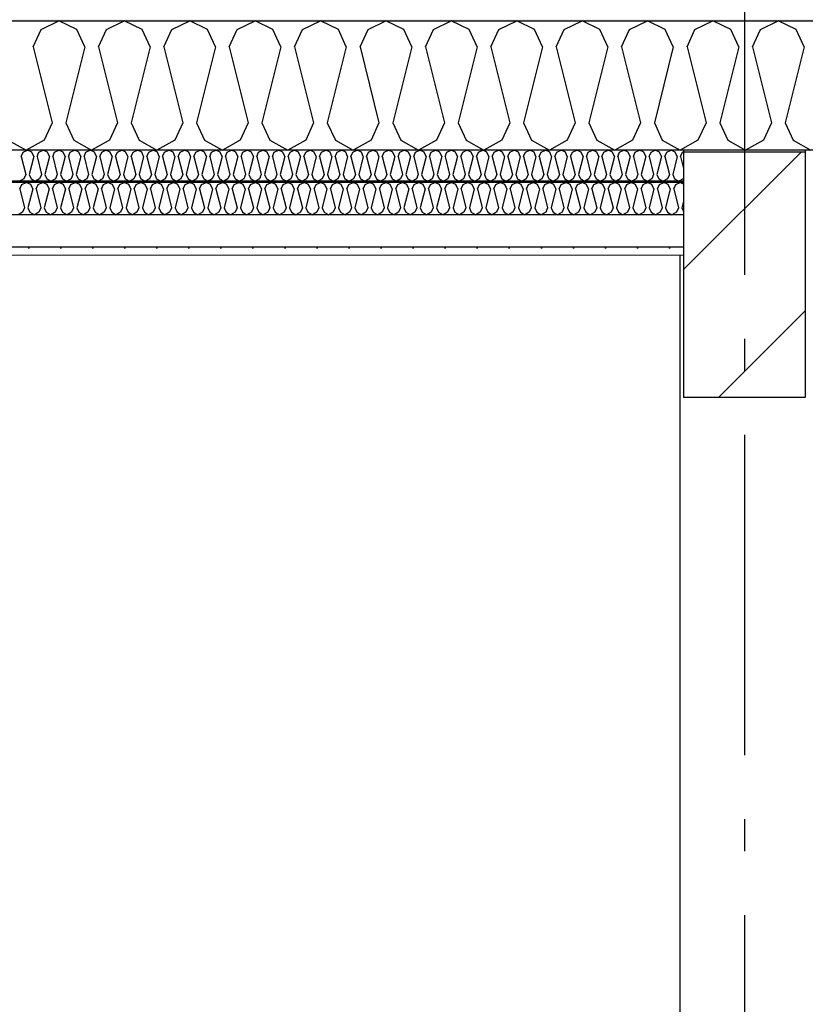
# Model space of a CAD drawing. Header units: millimetres. Extents: x -8544 to 51179, y -2070 to 13050.
# Tile 59 of 168: x 7286 to 8512, y 9211 to 10748. Entities that reach past the tile are written whole.
import ezdxf
from ezdxf.enums import TextEntityAlignment as Align

# ---------------------------------------------------------------- set-up
doc = ezdxf.new("R2010")
doc.units = ezdxf.units.MM
doc.header["$LTSCALE"] = 0.5
doc.header["$MEASUREMENT"] = 0
doc.linetypes.add('Akselinje', pattern=[1500, 1000, -200, 100, -200])
doc.linetypes.add('PLINE', pattern=[0])
for name, color, linetype in [('222- Søyler', 7, 'Continuous'), ('223- Bjelker', 7, 'Continuous'), ('223- Bjelker (Skravur)', 7, 'Continuous'), ('256- Faste himlinger og overflatebehandling (Skravur)(Nye konstruksjoner)', 7, 'Continuous'), ('256- Faste himlinger og overflatebehandling(Nye konstruksjoner)', 7, 'Continuous'), ('261- Primærkonstruksjon (tak)', 7, 'Continuous'), ('261- Primærkonstruksjon (tak) (Skravur)', 7, 'Continuous'), ('262- Taktekking (Skravur)(Nye konstruksjoner)', 7, 'Continuous'), ('82-- Modullinjer', 7, 'Continuous')]:
    doc.layers.add(name, color=color, linetype=linetype)
doc.layers.add('236- Innvendig kledning og overflate(Nye konstruksjoner)', color=7, linetype='Continuous', lineweight=0)
doc.styles.add('GENERATED_STYLE_1', font='arial.ttf')

# ---------------------------------------------------------------- blocks, each defined once
blk = doc.blocks.new('*X3')
at = {"layer": '261- Primærkonstruksjon (tak) (Skravur)', "linetype": 'PLINE'}
for p, q in [((7306.9, 10705.9), (7319.4, 10733.3)), ((7319.4, 10733.3), (7347.2, 10746.5)), ((7375.1, 10733.3), (7347.2, 10746.5)), ((7387.5, 10705.9), (7375.1, 10733.3)), ((7409, 10705.9), (7421.4, 10733.3)), ((7421.4, 10733.3), (7449.3, 10746.5)), ((7477.2, 10733.3), (7449.3, 10746.5)), ((7489.6, 10705.9), (7477.2, 10733.3)), ((7511, 10705.9), (7523.5, 10733.3)), ((7523.5, 10733.3), (7551.3, 10746.5)), ((7579.2, 10733.3), (7551.3, 10746.5)), ((7591.6, 10705.9), (7579.2, 10733.3)), ((7613.1, 10705.9), (7625.5, 10733.3)), ((7625.5, 10733.3), (7653.4, 10746.5)), ((7681.2, 10733.3), (7653.4, 10746.5)), ((7693.7, 10705.9), (7681.2, 10733.3)), ((7715.1, 10705.9), (7727.6, 10733.3)), ((7727.6, 10733.3), (7755.4, 10746.5)), ((7783.3, 10733.3), (7755.4, 10746.5)), ((7795.7, 10705.9), (7783.3, 10733.3)), ((7817.2, 10705.9), (7829.6, 10733.3)), ((7829.6, 10733.3), (7857.5, 10746.5)), ((7885.3, 10733.3), (7857.5, 10746.5)), ((7897.8, 10705.9), (7885.3, 10733.3)), ((7919.2, 10705.9), (7931.6, 10733.3)), ((7931.6, 10733.3), (7959.5, 10746.5)), ((7987.4, 10733.3), (7959.5, 10746.5)), ((7999.8, 10705.9), (7987.4, 10733.3)), ((8021.3, 10705.9), (8033.7, 10733.3)), ((8033.7, 10733.3), (8061.6, 10746.5)), ((8089.4, 10733.3), (8061.6, 10746.5)), ((8101.9, 10705.9), (8089.4, 10733.3)), ((8123.3, 10705.9), (8135.7, 10733.3)), ((8135.7, 10733.3), (8163.6, 10746.5)), ((8191.5, 10733.3), (8163.6, 10746.5)), ((8203.9, 10705.9), (8191.5, 10733.3)), ((8225.3, 10705.9), (8237.8, 10733.3)), ((8237.8, 10733.3), (8265.6, 10746.5)), ((8293.5, 10733.3), (8265.6, 10746.5)), ((8305.9, 10705.9), (8293.5, 10733.3)), ((8327.4, 10705.9), (8339.8, 10733.3)), ((8339.8, 10733.3), (8367.7, 10746.5)), ((8395.6, 10733.3), (8367.7, 10746.5)), ((8408, 10705.9), (8395.6, 10733.3)), ((8429.4, 10705.9), (8441.9, 10733.3)), ((8441.9, 10733.3), (8469.7, 10746.5)), ((8497.6, 10733.3), (8469.7, 10746.5)), ((8510, 10705.9), (8497.6, 10733.3)), ((7306.9, 10705.9), (7336.5, 10587.6)), ((7387.5, 10705.9), (7358, 10587.6)), ((7409, 10705.9), (7438.6, 10587.6)), ((7489.6, 10705.9), (7460, 10587.6)), ((7511, 10705.9), (7540.6, 10587.6)), ((7591.6, 10705.9), (7562, 10587.6)), ((7613.1, 10705.9), (7642.7, 10587.6)), ((7693.7, 10705.9), (7664.1, 10587.6)), ((7715.1, 10705.9), (7744.7, 10587.6)), ((7795.7, 10705.9), (7766.1, 10587.6)), ((7817.2, 10705.9), (7846.7, 10587.6)), ((7897.8, 10705.9), (7868.2, 10587.6)), ((7919.2, 10705.9), (7948.8, 10587.6)), ((7999.8, 10705.9), (7970.2, 10587.6)), ((8021.3, 10705.9), (8050.8, 10587.6)), ((8101.9, 10705.9), (8072.3, 10587.6)), ((8123.3, 10705.9), (8152.9, 10587.6)), ((8203.9, 10705.9), (8174.3, 10587.6)), ((8225.3, 10705.9), (8254.9, 10587.6)), ((8305.9, 10705.9), (8276.4, 10587.6)), ((8327.4, 10705.9), (8357, 10587.6)), ((8408, 10705.9), (8378.4, 10587.6)), ((8429.4, 10705.9), (8459, 10587.6)), ((8510, 10705.9), (8480.5, 10587.6)), ((7336.5, 10587.6), (7324.1, 10560.3)), ((7358, 10587.6), (7370.4, 10560.3)), ((7438.6, 10587.6), (7426.1, 10560.3)), ((7460, 10587.6), (7472.4, 10560.3)), ((7540.6, 10587.6), (7528.2, 10560.3)), ((7562, 10587.6), (7574.5, 10560.3)), ((7642.7, 10587.6), (7630.2, 10560.3)), ((7664.1, 10587.6), (7676.5, 10560.3)), ((7744.7, 10587.6), (7732.3, 10560.3)), ((7766.1, 10587.6), (7778.6, 10560.3)), ((7846.7, 10587.6), (7834.3, 10560.3)), ((7868.2, 10587.6), (7880.6, 10560.3)), ((7948.8, 10587.6), (7936.4, 10560.3)), ((7970.2, 10587.6), (7982.7, 10560.3)), ((8050.8, 10587.6), (8038.4, 10560.3)), ((8072.3, 10587.6), (8084.7, 10560.3)), ((8152.9, 10587.6), (8140.4, 10560.3)), ((8174.3, 10587.6), (8186.8, 10560.3)), ((8254.9, 10587.6), (8242.5, 10560.3)), ((8276.4, 10587.6), (8288.8, 10560.3)), ((8357, 10587.6), (8344.5, 10560.3)), ((8378.4, 10587.6), (8390.8, 10560.3)), ((8459, 10587.6), (8446.6, 10560.3)), ((8480.5, 10587.6), (8492.9, 10560.3)), ((7268.3, 10560.3), (7296.2, 10544.7)), ((7324.1, 10560.3), (7296.2, 10544.7)), ((7370.4, 10560.3), (7398.3, 10544.7)), ((7426.1, 10560.3), (7398.3, 10544.7)), ((7472.4, 10560.3), (7500.3, 10544.7)), ((7528.2, 10560.3), (7500.3, 10544.7)), ((7574.5, 10560.3), (7602.4, 10544.7)), ((7630.2, 10560.3), (7602.4, 10544.7)), ((7676.5, 10560.3), (7704.4, 10544.7)), ((7732.3, 10560.3), (7704.4, 10544.7)), ((7778.6, 10560.3), (7806.4, 10544.7)), ((7834.3, 10560.3), (7806.4, 10544.7)), ((7880.6, 10560.3), (7908.5, 10544.7)), ((7936.4, 10560.3), (7908.5, 10544.7)), ((7982.7, 10560.3), (8010.5, 10544.7)), ((8038.4, 10560.3), (8010.5, 10544.7)), ((8084.7, 10560.3), (8112.6, 10544.7)), ((8140.4, 10560.3), (8112.6, 10544.7)), ((8186.8, 10560.3), (8214.6, 10544.7)), ((8242.5, 10560.3), (8214.6, 10544.7)), ((8288.8, 10560.3), (8316.7, 10544.7)), ((8344.5, 10560.3), (8316.7, 10544.7)), ((8390.8, 10560.3), (8418.7, 10544.7)), ((8446.6, 10560.3), (8418.7, 10544.7)), ((8492.9, 10560.3), (8520.8, 10544.7))]:
    blk.add_line(p, q, dxfattribs=at)
blk = doc.blocks.new('*X62')
at = {"layer": '256- Faste himlinger og overflatebehandling (Skravur)(Nye konstruksjoner)', "linetype": 'PLINE'}
for p, q in [((7288.6, 10535), (7291.6, 10541.6)), ((7288.6, 10535), (7295.7, 10506.6)), ((7291.6, 10541.6), (7298.3, 10544.7)), ((7304.9, 10541.6), (7298.3, 10544.7)), ((7307.9, 10535), (7300.8, 10506.6)), ((7307.9, 10535), (7304.9, 10541.6)), ((7313.1, 10535), (7316.1, 10541.6)), ((7313.1, 10535), (7320.2, 10506.6)), ((7316.1, 10541.6), (7322.7, 10544.7)), ((7329.4, 10541.6), (7322.7, 10544.7)), ((7332.4, 10535), (7325.3, 10506.6)), ((7332.4, 10535), (7329.4, 10541.6)), ((7337.6, 10535), (7340.6, 10541.6)), ((7337.6, 10535), (7344.7, 10506.6)), ((7340.6, 10541.6), (7347.2, 10544.7)), ((7353.9, 10541.6), (7347.2, 10544.7)), ((7356.9, 10535), (7349.8, 10506.6)), ((7356.9, 10535), (7353.9, 10541.6)), ((7362.1, 10535), (7365, 10541.6)), ((7362.1, 10535), (7369.2, 10506.6)), ((7365, 10541.6), (7371.7, 10544.7)), ((7378.4, 10541.6), (7371.7, 10544.7)), ((7381.4, 10535), (7374.3, 10506.6)), ((7381.4, 10535), (7378.4, 10541.6)), ((7386.5, 10535), (7389.5, 10541.6)), ((7386.5, 10535), (7393.6, 10506.6)), ((7389.5, 10541.6), (7396.2, 10544.7)), ((7402.9, 10541.6), (7396.2, 10544.7)), ((7405.9, 10535), (7398.8, 10506.6)), ((7405.9, 10535), (7402.9, 10541.6)), ((7411, 10535), (7414, 10541.6)), ((7411, 10535), (7418.1, 10506.6)), ((7414, 10541.6), (7420.7, 10544.7)), ((7427.4, 10541.6), (7420.7, 10544.7)), ((7430.4, 10535), (7423.3, 10506.6)), ((7430.4, 10535), (7427.4, 10541.6)), ((7435.5, 10535), (7438.5, 10541.6)), ((7435.5, 10535), (7442.6, 10506.6)), ((7438.5, 10541.6), (7445.2, 10544.7)), ((7451.9, 10541.6), (7445.2, 10544.7)), ((7454.9, 10535), (7447.8, 10506.6)), ((7454.9, 10535), (7451.9, 10541.6)), ((7460, 10535), (7463, 10541.6)), ((7460, 10535), (7467.1, 10506.6)), ((7463, 10541.6), (7469.7, 10544.7)), ((7476.4, 10541.6), (7469.7, 10544.7)), ((7479.4, 10535), (7472.3, 10506.6)), ((7479.4, 10535), (7476.4, 10541.6)), ((7484.5, 10535), (7487.5, 10541.6)), ((7484.5, 10535), (7491.6, 10506.6)), ((7487.5, 10541.6), (7494.2, 10544.7)), ((7500.9, 10541.6), (7494.2, 10544.7)), ((7503.9, 10535), (7496.8, 10506.6)), ((7503.9, 10535), (7500.9, 10541.6)), ((7509, 10535), (7512, 10541.6)), ((7509, 10535), (7516.1, 10506.6)), ((7512, 10541.6), (7518.7, 10544.7)), ((7525.4, 10541.6), (7518.7, 10544.7)), ((7528.3, 10535), (7521.2, 10506.6)), ((7528.3, 10535), (7525.4, 10541.6)), ((7533.5, 10535), (7536.5, 10541.6)), ((7533.5, 10535), (7540.6, 10506.6)), ((7536.5, 10541.6), (7543.2, 10544.7)), ((7549.9, 10541.6), (7543.2, 10544.7)), ((7552.8, 10535), (7545.7, 10506.6)), ((7552.8, 10535), (7549.9, 10541.6)), ((7558, 10535), (7561, 10541.6)), ((7558, 10535), (7565.1, 10506.6)), ((7561, 10541.6), (7567.7, 10544.7)), ((7574.3, 10541.6), (7567.7, 10544.7)), ((7577.3, 10535), (7570.2, 10506.6)), ((7577.3, 10535), (7574.3, 10541.6)), ((7582.5, 10535), (7585.5, 10541.6)), ((7582.5, 10535), (7589.6, 10506.6)), ((7585.5, 10541.6), (7592.1, 10544.7)), ((7598.8, 10541.6), (7592.1, 10544.7)), ((7601.8, 10535), (7594.7, 10506.6)), ((7601.8, 10535), (7598.8, 10541.6)), ((7607, 10535), (7609.9, 10541.6)), ((7607, 10535), (7614.1, 10506.6)), ((7609.9, 10541.6), (7616.6, 10544.7)), ((7623.3, 10541.6), (7616.6, 10544.7)), ((7626.3, 10535), (7619.2, 10506.6)), ((7626.3, 10535), (7623.3, 10541.6)), ((7631.5, 10535), (7634.4, 10541.6)), ((7631.5, 10535), (7638.6, 10506.6)), ((7634.4, 10541.6), (7641.1, 10544.7)), ((7647.8, 10541.6), (7641.1, 10544.7)), ((7650.8, 10535), (7643.7, 10506.6)), ((7650.8, 10535), (7647.8, 10541.6)), ((7655.9, 10535), (7658.9, 10541.6)), ((7655.9, 10535), (7663, 10506.6)), ((7658.9, 10541.6), (7665.6, 10544.7)), ((7672.3, 10541.6), (7665.6, 10544.7)), ((7675.3, 10535), (7668.2, 10506.6)), ((7675.3, 10535), (7672.3, 10541.6)), ((7680.4, 10535), (7683.4, 10541.6)), ((7680.4, 10535), (7687.5, 10506.6)), ((7683.4, 10541.6), (7690.1, 10544.7)), ((7696.8, 10541.6), (7690.1, 10544.7)), ((7699.8, 10535), (7692.7, 10506.6)), ((7699.8, 10535), (7696.8, 10541.6)), ((7704.9, 10535), (7707.9, 10541.6)), ((7704.9, 10535), (7712, 10506.6)), ((7707.9, 10541.6), (7714.6, 10544.7)), ((7721.3, 10541.6), (7714.6, 10544.7)), ((7724.3, 10535), (7717.2, 10506.6)), ((7724.3, 10535), (7721.3, 10541.6)), ((7729.4, 10535), (7732.4, 10541.6)), ((7729.4, 10535), (7736.5, 10506.6)), ((7732.4, 10541.6), (7739.1, 10544.7)), ((7745.8, 10541.6), (7739.1, 10544.7)), ((7748.8, 10535), (7741.7, 10506.6)), ((7748.8, 10535), (7745.8, 10541.6)), ((7753.9, 10535), (7756.9, 10541.6)), ((7753.9, 10535), (7761, 10506.6)), ((7756.9, 10541.6), (7763.6, 10544.7)), ((7770.3, 10541.6), (7763.6, 10544.7)), ((7773.3, 10535), (7766.2, 10506.6)), ((7773.3, 10535), (7770.3, 10541.6)), ((7778.4, 10535), (7781.4, 10541.6)), ((7778.4, 10535), (7785.5, 10506.6)), ((7781.4, 10541.6), (7788.1, 10544.7)), ((7794.8, 10541.6), (7788.1, 10544.7)), ((7797.7, 10535), (7790.6, 10506.6)), ((7797.7, 10535), (7794.8, 10541.6)), ((7802.9, 10535), (7805.9, 10541.6)), ((7802.9, 10535), (7810, 10506.6)), ((7805.9, 10541.6), (7812.6, 10544.7)), ((7819.3, 10541.6), (7812.6, 10544.7)), ((7822.2, 10535), (7815.1, 10506.6)), ((7822.2, 10535), (7819.3, 10541.6)), ((7827.4, 10535), (7830.4, 10541.6)), ((7827.4, 10535), (7834.5, 10506.6)), ((7830.4, 10541.6), (7837.1, 10544.7)), ((7843.7, 10541.6), (7837.1, 10544.7)), ((7846.7, 10535), (7839.6, 10506.6)), ((7846.7, 10535), (7843.7, 10541.6)), ((7851.9, 10535), (7854.9, 10541.6)), ((7851.9, 10535), (7859, 10506.6)), ((7854.9, 10541.6), (7861.5, 10544.7)), ((7868.2, 10541.6), (7861.5, 10544.7)), ((7871.2, 10535), (7864.1, 10506.6)), ((7871.2, 10535), (7868.2, 10541.6)), ((7876.4, 10535), (7879.3, 10541.6)), ((7876.4, 10535), (7883.5, 10506.6)), ((7879.3, 10541.6), (7886, 10544.7)), ((7892.7, 10541.6), (7886, 10544.7)), ((7895.7, 10535), (7888.6, 10506.6)), ((7895.7, 10535), (7892.7, 10541.6)), ((7900.9, 10535), (7903.8, 10541.6)), ((7900.9, 10535), (7908, 10506.6)), ((7903.8, 10541.6), (7910.5, 10544.7)), ((7917.2, 10541.6), (7910.5, 10544.7)), ((7920.2, 10535), (7913.1, 10506.6)), ((7920.2, 10535), (7917.2, 10541.6)), ((7925.3, 10535), (7928.3, 10541.6)), ((7925.3, 10535), (7932.4, 10506.6)), ((7928.3, 10541.6), (7935, 10544.7)), ((7941.7, 10541.6), (7935, 10544.7)), ((7944.7, 10535), (7937.6, 10506.6)), ((7944.7, 10535), (7941.7, 10541.6)), ((7949.8, 10535), (7952.8, 10541.6)), ((7949.8, 10535), (7956.9, 10506.6)), ((7952.8, 10541.6), (7959.5, 10544.7)), ((7966.2, 10541.6), (7959.5, 10544.7)), ((7969.2, 10535), (7962.1, 10506.6)), ((7969.2, 10535), (7966.2, 10541.6)), ((7974.3, 10535), (7977.3, 10541.6)), ((7974.3, 10535), (7981.4, 10506.6)), ((7977.3, 10541.6), (7984, 10544.7)), ((7990.7, 10541.6), (7984, 10544.7)), ((7993.7, 10535), (7986.6, 10506.6)), ((7993.7, 10535), (7990.7, 10541.6)), ((7998.8, 10535), (8001.8, 10541.6)), ((7998.8, 10535), (8005.9, 10506.6)), ((8001.8, 10541.6), (8008.5, 10544.7)), ((8015.2, 10541.6), (8008.5, 10544.7)), ((8018.2, 10535), (8011.1, 10506.6)), ((8018.2, 10535), (8015.2, 10541.6)), ((8023.3, 10535), (8026.3, 10541.6)), ((8023.3, 10535), (8030.4, 10506.6)), ((8026.3, 10541.6), (8033, 10544.7)), ((8039.7, 10541.6), (8033, 10544.7)), ((8042.7, 10535), (8035.6, 10506.6)), ((8042.7, 10535), (8039.7, 10541.6)), ((8047.8, 10535), (8050.8, 10541.6)), ((8047.8, 10535), (8054.9, 10506.6)), ((8050.8, 10541.6), (8057.5, 10544.7)), ((8064.2, 10541.6), (8057.5, 10544.7)), ((8067.1, 10535), (8060, 10506.6)), ((8067.1, 10535), (8064.2, 10541.6)), ((8072.3, 10535), (8075.3, 10541.6)), ((8072.3, 10535), (8079.4, 10506.6)), ((8075.3, 10541.6), (8082, 10544.7)), ((8088.7, 10541.6), (8082, 10544.7)), ((8091.6, 10535), (8084.5, 10506.6)), ((8091.6, 10535), (8088.7, 10541.6)), ((8096.8, 10535), (8099.8, 10541.6)), ((8096.8, 10535), (8103.9, 10506.6)), ((8099.8, 10541.6), (8106.5, 10544.7)), ((8113.1, 10541.6), (8106.5, 10544.7)), ((8116.1, 10535), (8109, 10506.6)), ((8116.1, 10535), (8113.1, 10541.6)), ((8121.3, 10535), (8124.3, 10541.6)), ((8121.3, 10535), (8128.4, 10506.6)), ((8124.3, 10541.6), (8130.9, 10544.7)), ((8137.6, 10541.6), (8130.9, 10544.7)), ((8140.6, 10535), (8133.5, 10506.6)), ((8140.6, 10535), (8137.6, 10541.6)), ((8145.8, 10535), (8148.7, 10541.6)), ((8145.8, 10535), (8152.9, 10506.6)), ((8148.7, 10541.6), (8155.4, 10544.7)), ((8162.1, 10541.6), (8155.4, 10544.7)), ((8165.1, 10535), (8158, 10506.6)), ((8165.1, 10535), (8162.1, 10541.6)), ((8170.3, 10535), (8173.2, 10541.6)), ((8170.3, 10535), (8177.4, 10506.6)), ((8173.2, 10541.6), (8179.9, 10544.7)), ((8186.6, 10541.6), (8179.9, 10544.7)), ((8189.6, 10535), (8182.5, 10506.6)), ((8189.6, 10535), (8186.6, 10541.6)), ((8194.7, 10535), (8197.7, 10541.6)), ((8194.7, 10535), (8201.8, 10506.6)), ((8197.7, 10541.6), (8204.4, 10544.7)), ((8211.1, 10541.6), (8204.4, 10544.7)), ((8214.1, 10535), (8207, 10506.6)), ((8214.1, 10535), (8211.1, 10541.6)), ((8219.2, 10535), (8222.2, 10541.6)), ((8219.2, 10535), (8226.3, 10506.6)), ((8222.2, 10541.6), (8228.9, 10544.7)), ((8235.6, 10541.6), (8228.9, 10544.7)), ((8238.6, 10535), (8231.5, 10506.6)), ((8238.6, 10535), (8235.6, 10541.6)), ((8243.7, 10535), (8246.7, 10541.6)), ((8243.7, 10535), (8250.8, 10506.6)), ((8246.7, 10541.6), (8253.4, 10544.7)), ((8260.1, 10541.6), (8253.4, 10544.7)), ((8263.1, 10535), (8256, 10506.6)), ((8263.1, 10535), (8260.1, 10541.6)), ((8268.2, 10535), (8271.2, 10541.6)), ((8268.2, 10535), (8275.3, 10506.6)), ((8271.2, 10541.6), (8277.9, 10544.7)), ((8284.6, 10541.6), (8277.9, 10544.7)), ((8287.6, 10535), (8280.5, 10506.6)), ((8287.6, 10535), (8284.6, 10541.6)), ((8292.7, 10535), (8295.7, 10541.6)), ((8292.7, 10535), (8299.8, 10506.6)), ((8295.7, 10541.6), (8302.4, 10544.7)), ((8309.1, 10541.6), (8302.4, 10544.7)), ((8312.1, 10535), (8305, 10506.6)), ((8312.1, 10535), (8309.1, 10541.6)), ((8317.2, 10535), (8320.2, 10541.6)), ((8317.2, 10535), (8321.9, 10516.1)), ((8320.2, 10541.6), (8321.9, 10542.4)), ((7295.7, 10506.6), (7292.7, 10500)), ((7300.8, 10506.6), (7303.8, 10500)), ((7320.2, 10506.6), (7317.2, 10500)), ((7325.3, 10506.6), (7328.3, 10500)), ((7344.7, 10506.6), (7341.7, 10500)), ((7349.8, 10506.6), (7352.8, 10500)), ((7369.2, 10506.6), (7366.2, 10500)), ((7374.3, 10506.6), (7377.3, 10500)), ((7393.6, 10506.6), (7390.7, 10500)), ((7398.8, 10506.6), (7401.8, 10500)), ((7418.1, 10506.6), (7415.2, 10500)), ((7423.3, 10506.6), (7426.3, 10500)), ((7442.6, 10506.6), (7439.6, 10500)), ((7447.8, 10506.6), (7450.8, 10500)), ((7467.1, 10506.6), (7464.1, 10500)), ((7472.3, 10506.6), (7475.2, 10500)), ((7491.6, 10506.6), (7488.6, 10500)), ((7496.8, 10506.6), (7499.7, 10500)), ((7516.1, 10506.6), (7513.1, 10500)), ((7521.2, 10506.6), (7524.2, 10500)), ((7540.6, 10506.6), (7537.6, 10500)), ((7545.7, 10506.6), (7548.7, 10500)), ((7565.1, 10506.6), (7562.1, 10500)), ((7570.2, 10506.6), (7573.2, 10500)), ((7589.6, 10506.6), (7586.6, 10500)), ((7594.7, 10506.6), (7597.7, 10500)), ((7614.1, 10506.6), (7611.1, 10500)), ((7619.2, 10506.6), (7622.2, 10500)), ((7638.6, 10506.6), (7635.6, 10500)), ((7643.7, 10506.6), (7646.7, 10500)), ((7663, 10506.6), (7660.1, 10500)), ((7668.2, 10506.6), (7671.2, 10500)), ((7687.5, 10506.6), (7684.6, 10500)), ((7692.7, 10506.6), (7695.7, 10500)), ((7712, 10506.6), (7709, 10500)), ((7717.2, 10506.6), (7720.2, 10500)), ((7736.5, 10506.6), (7733.5, 10500)), ((7741.7, 10506.6), (7744.6, 10500)), ((7761, 10506.6), (7758, 10500)), ((7766.2, 10506.6), (7769.1, 10500)), ((7785.5, 10506.6), (7782.5, 10500)), ((7790.6, 10506.6), (7793.6, 10500)), ((7810, 10506.6), (7807, 10500)), ((7815.1, 10506.6), (7818.1, 10500)), ((7834.5, 10506.6), (7831.5, 10500)), ((7839.6, 10506.6), (7842.6, 10500)), ((7859, 10506.6), (7856, 10500)), ((7864.1, 10506.6), (7867.1, 10500)), ((7883.5, 10506.6), (7880.5, 10500)), ((7888.6, 10506.6), (7891.6, 10500)), ((7908, 10506.6), (7905, 10500)), ((7913.1, 10506.6), (7916.1, 10500)), ((7932.4, 10506.6), (7929.5, 10500)), ((7937.6, 10506.6), (7940.6, 10500)), ((7956.9, 10506.6), (7954, 10500)), ((7962.1, 10506.6), (7965.1, 10500)), ((7981.4, 10506.6), (7978.4, 10500)), ((7986.6, 10506.6), (7989.6, 10500)), ((8005.9, 10506.6), (8002.9, 10500)), ((8011.1, 10506.6), (8014, 10500)), ((8030.4, 10506.6), (8027.4, 10500)), ((8035.6, 10506.6), (8038.5, 10500)), ((8054.9, 10506.6), (8051.9, 10500)), ((8060, 10506.6), (8063, 10500)), ((8079.4, 10506.6), (8076.4, 10500)), ((8084.5, 10506.6), (8087.5, 10500)), ((8103.9, 10506.6), (8100.9, 10500)), ((8109, 10506.6), (8112, 10500)), ((8128.4, 10506.6), (8125.4, 10500)), ((8133.5, 10506.6), (8136.5, 10500)), ((8152.9, 10506.6), (8149.9, 10500)), ((8158, 10506.6), (8161, 10500)), ((8177.4, 10506.6), (8174.4, 10500)), ((8182.5, 10506.6), (8185.5, 10500)), ((8201.8, 10506.6), (8198.9, 10500)), ((8207, 10506.6), (8210, 10500)), ((8226.3, 10506.6), (8223.3, 10500)), ((8231.5, 10506.6), (8234.5, 10500)), ((8250.8, 10506.6), (8247.8, 10500)), ((8256, 10506.6), (8259, 10500)), ((8275.3, 10506.6), (8272.3, 10500)), ((8280.5, 10506.6), (8283.4, 10500)), ((8299.8, 10506.6), (8296.8, 10500)), ((8305, 10506.6), (8307.9, 10500)), ((7292.7, 10500), (7286, 10496.3)), ((7303.8, 10500), (7310.5, 10496.3)), ((7317.2, 10500), (7310.5, 10496.3)), ((7328.3, 10500), (7335, 10496.3)), ((7341.7, 10500), (7335, 10496.3)), ((7352.8, 10500), (7359.5, 10496.3)), ((7366.2, 10500), (7359.5, 10496.3)), ((7377.3, 10500), (7384, 10496.3)), ((7390.7, 10500), (7384, 10496.3)), ((7401.8, 10500), (7408.5, 10496.3)), ((7415.2, 10500), (7408.5, 10496.3)), ((7426.3, 10500), (7433, 10496.3)), ((7439.6, 10500), (7433, 10496.3)), ((7450.8, 10500), (7457.4, 10496.3)), ((7464.1, 10500), (7457.4, 10496.3)), ((7475.2, 10500), (7481.9, 10496.3)), ((7488.6, 10500), (7481.9, 10496.3)), ((7499.7, 10500), (7506.4, 10496.3)), ((7513.1, 10500), (7506.4, 10496.3)), ((7524.2, 10500), (7530.9, 10496.3)), ((7537.6, 10500), (7530.9, 10496.3)), ((7548.7, 10500), (7555.4, 10496.3)), ((7562.1, 10500), (7555.4, 10496.3)), ((7573.2, 10500), (7579.9, 10496.3)), ((7586.6, 10500), (7579.9, 10496.3)), ((7597.7, 10500), (7604.4, 10496.3)), ((7611.1, 10500), (7604.4, 10496.3)), ((7622.2, 10500), (7628.9, 10496.3)), ((7635.6, 10500), (7628.9, 10496.3)), ((7646.7, 10500), (7653.4, 10496.3)), ((7660.1, 10500), (7653.4, 10496.3)), ((7671.2, 10500), (7677.9, 10496.3)), ((7684.6, 10500), (7677.9, 10496.3)), ((7695.7, 10500), (7702.4, 10496.3)), ((7709, 10500), (7702.4, 10496.3)), ((7720.2, 10500), (7726.8, 10496.3)), ((7733.5, 10500), (7726.8, 10496.3)), ((7744.6, 10500), (7751.3, 10496.3)), ((7758, 10500), (7751.3, 10496.3)), ((7769.1, 10500), (7775.8, 10496.3)), ((7782.5, 10500), (7775.8, 10496.3)), ((7793.6, 10500), (7800.3, 10496.3)), ((7807, 10500), (7800.3, 10496.3)), ((7818.1, 10500), (7824.8, 10496.3)), ((7831.5, 10500), (7824.8, 10496.3)), ((7842.6, 10500), (7849.3, 10496.3)), ((7856, 10500), (7849.3, 10496.3)), ((7867.1, 10500), (7873.8, 10496.3)), ((7880.5, 10500), (7873.8, 10496.3)), ((7891.6, 10500), (7898.3, 10496.3)), ((7905, 10500), (7898.3, 10496.3)), ((7916.1, 10500), (7922.8, 10496.3)), ((7929.5, 10500), (7922.8, 10496.3)), ((7940.6, 10500), (7947.3, 10496.3)), ((7954, 10500), (7947.3, 10496.3)), ((7965.1, 10500), (7971.8, 10496.3)), ((7978.4, 10500), (7971.8, 10496.3)), ((7989.6, 10500), (7996.2, 10496.3)), ((8002.9, 10500), (7996.2, 10496.3)), ((8014, 10500), (8020.7, 10496.3)), ((8027.4, 10500), (8020.7, 10496.3)), ((8038.5, 10500), (8045.2, 10496.3)), ((8051.9, 10500), (8045.2, 10496.3)), ((8063, 10500), (8069.7, 10496.3)), ((8076.4, 10500), (8069.7, 10496.3)), ((8087.5, 10500), (8094.2, 10496.3)), ((8100.9, 10500), (8094.2, 10496.3)), ((8112, 10500), (8118.7, 10496.3)), ((8125.4, 10500), (8118.7, 10496.3)), ((8136.5, 10500), (8143.2, 10496.3)), ((8149.9, 10500), (8143.2, 10496.3)), ((8161, 10500), (8167.7, 10496.3)), ((8174.4, 10500), (8167.7, 10496.3)), ((8185.5, 10500), (8192.2, 10496.3)), ((8198.9, 10500), (8192.2, 10496.3)), ((8210, 10500), (8216.7, 10496.3)), ((8223.3, 10500), (8216.7, 10496.3)), ((8234.5, 10500), (8241.2, 10496.3)), ((8247.8, 10500), (8241.2, 10496.3)), ((8259, 10500), (8265.6, 10496.3)), ((8272.3, 10500), (8265.6, 10496.3)), ((8283.4, 10500), (8290.1, 10496.3)), ((8296.8, 10500), (8290.1, 10496.3)), ((8307.9, 10500), (8314.6, 10496.3)), ((8321.3, 10500), (8314.6, 10496.3)), ((8321.9, 10501.4), (8321.3, 10500))]:
    blk.add_line(p, q, dxfattribs=at)
blk = doc.blocks.new('*X63')
at = {"layer": '256- Faste himlinger og overflatebehandling (Skravur)(Nye konstruksjoner)', "linetype": 'PLINE'}
for p, q in [((7286.1, 10484.2), (7289.2, 10491)), ((7289.2, 10491), (7296.2, 10494.3)), ((7303.2, 10491), (7296.2, 10494.3)), ((7306.3, 10484.2), (7303.2, 10491)), ((7311.7, 10484.2), (7314.8, 10491)), ((7314.8, 10491), (7321.7, 10494.3)), ((7328.7, 10491), (7321.7, 10494.3)), ((7331.8, 10484.2), (7328.7, 10491)), ((7337.2, 10484.2), (7340.3, 10491)), ((7340.3, 10491), (7347.2, 10494.3)), ((7354.2, 10491), (7347.2, 10494.3)), ((7357.3, 10484.2), (7354.2, 10491)), ((7362.7, 10484.2), (7365.8, 10491)), ((7365.8, 10491), (7372.7, 10494.3)), ((7379.7, 10491), (7372.7, 10494.3)), ((7382.8, 10484.2), (7379.7, 10491)), ((7388.2, 10484.2), (7391.3, 10491)), ((7391.3, 10491), (7398.3, 10494.3)), ((7405.2, 10491), (7398.3, 10494.3)), ((7408.3, 10484.2), (7405.2, 10491)), ((7413.7, 10484.2), (7416.8, 10491)), ((7416.8, 10491), (7423.8, 10494.3)), ((7430.7, 10491), (7423.8, 10494.3)), ((7433.8, 10484.2), (7430.7, 10491)), ((7439.2, 10484.2), (7442.3, 10491)), ((7442.3, 10491), (7449.3, 10494.3)), ((7456.3, 10491), (7449.3, 10494.3)), ((7459.4, 10484.2), (7456.3, 10491)), ((7464.7, 10484.2), (7467.8, 10491)), ((7467.8, 10491), (7474.8, 10494.3)), ((7481.8, 10491), (7474.8, 10494.3)), ((7484.9, 10484.2), (7481.8, 10491)), ((7490.2, 10484.2), (7493.3, 10491)), ((7493.3, 10491), (7500.3, 10494.3)), ((7507.3, 10491), (7500.3, 10494.3)), ((7510.4, 10484.2), (7507.3, 10491)), ((7515.7, 10484.2), (7518.9, 10491)), ((7518.9, 10491), (7525.8, 10494.3)), ((7532.8, 10491), (7525.8, 10494.3)), ((7535.9, 10484.2), (7532.8, 10491)), ((7541.3, 10484.2), (7544.4, 10491)), ((7544.4, 10491), (7551.3, 10494.3)), ((7558.3, 10491), (7551.3, 10494.3)), ((7561.4, 10484.2), (7558.3, 10491)), ((7566.8, 10484.2), (7569.9, 10491)), ((7569.9, 10491), (7576.8, 10494.3)), ((7583.8, 10491), (7576.8, 10494.3)), ((7586.9, 10484.2), (7583.8, 10491)), ((7592.3, 10484.2), (7595.4, 10491)), ((7595.4, 10491), (7602.4, 10494.3)), ((7609.3, 10491), (7602.4, 10494.3)), ((7612.4, 10484.2), (7609.3, 10491)), ((7617.8, 10484.2), (7620.9, 10491)), ((7620.9, 10491), (7627.9, 10494.3)), ((7634.8, 10491), (7627.9, 10494.3)), ((7637.9, 10484.2), (7634.8, 10491)), ((7643.3, 10484.2), (7646.4, 10491)), ((7646.4, 10491), (7653.4, 10494.3)), ((7660.3, 10491), (7653.4, 10494.3)), ((7663.4, 10484.2), (7660.3, 10491)), ((7668.8, 10484.2), (7671.9, 10491)), ((7671.9, 10491), (7678.9, 10494.3)), ((7685.9, 10491), (7678.9, 10494.3)), ((7689, 10484.2), (7685.9, 10491)), ((7694.3, 10484.2), (7697.4, 10491)), ((7697.4, 10491), (7704.4, 10494.3)), ((7711.4, 10491), (7704.4, 10494.3)), ((7714.5, 10484.2), (7711.4, 10491)), ((7719.8, 10484.2), (7722.9, 10491)), ((7722.9, 10491), (7729.9, 10494.3)), ((7736.9, 10491), (7729.9, 10494.3)), ((7740, 10484.2), (7736.9, 10491)), ((7745.3, 10484.2), (7748.5, 10491)), ((7748.5, 10491), (7755.4, 10494.3)), ((7762.4, 10491), (7755.4, 10494.3)), ((7765.5, 10484.2), (7762.4, 10491)), ((7770.9, 10484.2), (7774, 10491)), ((7774, 10491), (7780.9, 10494.3)), ((7787.9, 10491), (7780.9, 10494.3)), ((7791, 10484.2), (7787.9, 10491)), ((7796.4, 10484.2), (7799.5, 10491)), ((7799.5, 10491), (7806.4, 10494.3)), ((7813.4, 10491), (7806.4, 10494.3)), ((7816.5, 10484.2), (7813.4, 10491)), ((7821.9, 10484.2), (7825, 10491)), ((7825, 10491), (7832, 10494.3)), ((7838.9, 10491), (7832, 10494.3)), ((7842, 10484.2), (7838.9, 10491)), ((7847.4, 10484.2), (7850.5, 10491)), ((7850.5, 10491), (7857.5, 10494.3)), ((7864.4, 10491), (7857.5, 10494.3)), ((7867.5, 10484.2), (7864.4, 10491)), ((7872.9, 10484.2), (7876, 10491)), ((7876, 10491), (7883, 10494.3)), ((7889.9, 10491), (7883, 10494.3)), ((7893.1, 10484.2), (7889.9, 10491)), ((7898.4, 10484.2), (7901.5, 10491)), ((7901.5, 10491), (7908.5, 10494.3)), ((7915.5, 10491), (7908.5, 10494.3)), ((7918.6, 10484.2), (7915.5, 10491)), ((7923.9, 10484.2), (7927, 10491)), ((7927, 10491), (7934, 10494.3)), ((7941, 10491), (7934, 10494.3)), ((7944.1, 10484.2), (7941, 10491)), ((7949.4, 10484.2), (7952.5, 10491)), ((7952.5, 10491), (7959.5, 10494.3)), ((7966.5, 10491), (7959.5, 10494.3)), ((7969.6, 10484.2), (7966.5, 10491)), ((7974.9, 10484.2), (7978.1, 10491)), ((7978.1, 10491), (7985, 10494.3)), ((7992, 10491), (7985, 10494.3)), ((7995.1, 10484.2), (7992, 10491)), ((8000.5, 10484.2), (8003.6, 10491)), ((8003.6, 10491), (8010.5, 10494.3)), ((8017.5, 10491), (8010.5, 10494.3)), ((8020.6, 10484.2), (8017.5, 10491)), ((8026, 10484.2), (8029.1, 10491)), ((8029.1, 10491), (8036, 10494.3)), ((8043, 10491), (8036, 10494.3)), ((8046.1, 10484.2), (8043, 10491)), ((8051.5, 10484.2), (8054.6, 10491)), ((8054.6, 10491), (8061.6, 10494.3)), ((8068.5, 10491), (8061.6, 10494.3)), ((8071.6, 10484.2), (8068.5, 10491)), ((8077, 10484.2), (8080.1, 10491)), ((8080.1, 10491), (8087.1, 10494.3)), ((8094, 10491), (8087.1, 10494.3)), ((8097.1, 10484.2), (8094, 10491)), ((8102.5, 10484.2), (8105.6, 10491)), ((8105.6, 10491), (8112.6, 10494.3)), ((8119.5, 10491), (8112.6, 10494.3)), ((8122.7, 10484.2), (8119.5, 10491)), ((8128, 10484.2), (8131.1, 10491)), ((8131.1, 10491), (8138.1, 10494.3)), ((8145.1, 10491), (8138.1, 10494.3)), ((8148.2, 10484.2), (8145.1, 10491)), ((8153.5, 10484.2), (8156.6, 10491)), ((8156.6, 10491), (8163.6, 10494.3)), ((8170.6, 10491), (8163.6, 10494.3)), ((8173.7, 10484.2), (8170.6, 10491)), ((8179, 10484.2), (8182.1, 10491)), ((8182.1, 10491), (8189.1, 10494.3)), ((8196.1, 10491), (8189.1, 10494.3)), ((8199.2, 10484.2), (8196.1, 10491)), ((8204.5, 10484.2), (8207.7, 10491)), ((8207.7, 10491), (8214.6, 10494.3)), ((8221.6, 10491), (8214.6, 10494.3)), ((8224.7, 10484.2), (8221.6, 10491)), ((8230.1, 10484.2), (8233.2, 10491)), ((8233.2, 10491), (8240.1, 10494.3)), ((8247.1, 10491), (8240.1, 10494.3)), ((8250.2, 10484.2), (8247.1, 10491)), ((8255.6, 10484.2), (8258.7, 10491)), ((8258.7, 10491), (8265.6, 10494.3)), ((8272.6, 10491), (8265.6, 10494.3)), ((8275.7, 10484.2), (8272.6, 10491)), ((8281.1, 10484.2), (8284.2, 10491)), ((8284.2, 10491), (8291.2, 10494.3)), ((8298.1, 10491), (8291.2, 10494.3)), ((8301.2, 10484.2), (8298.1, 10491)), ((8306.6, 10484.2), (8309.7, 10491)), ((8309.7, 10491), (8316.7, 10494.3)), ((8321.9, 10491.8), (8316.7, 10494.3)), ((7286.1, 10484.2), (7293.5, 10454.6)), ((7306.3, 10484.2), (7298.9, 10454.6)), ((7311.7, 10484.2), (7319, 10454.6)), ((7331.8, 10484.2), (7324.4, 10454.6)), ((7337.2, 10484.2), (7344.6, 10454.6)), ((7357.3, 10484.2), (7349.9, 10454.6)), ((7362.7, 10484.2), (7370.1, 10454.6)), ((7382.8, 10484.2), (7375.4, 10454.6)), ((7388.2, 10484.2), (7395.6, 10454.6)), ((7408.3, 10484.2), (7400.9, 10454.6)), ((7413.7, 10484.2), (7421.1, 10454.6)), ((7433.8, 10484.2), (7426.5, 10454.6)), ((7439.2, 10484.2), (7446.6, 10454.6)), ((7459.4, 10484.2), (7452, 10454.6)), ((7464.7, 10484.2), (7472.1, 10454.6)), ((7484.9, 10484.2), (7477.5, 10454.6)), ((7490.2, 10484.2), (7497.6, 10454.6)), ((7510.4, 10484.2), (7503, 10454.6)), ((7515.7, 10484.2), (7523.1, 10454.6)), ((7535.9, 10484.2), (7528.5, 10454.6)), ((7541.3, 10484.2), (7548.6, 10454.6)), ((7561.4, 10484.2), (7554, 10454.6)), ((7566.8, 10484.2), (7574.2, 10454.6)), ((7586.9, 10484.2), (7579.5, 10454.6)), ((7592.3, 10484.2), (7599.7, 10454.6)), ((7612.4, 10484.2), (7605, 10454.6)), ((7617.8, 10484.2), (7625.2, 10454.6)), ((7637.9, 10484.2), (7630.5, 10454.6)), ((7643.3, 10484.2), (7650.7, 10454.6)), ((7663.4, 10484.2), (7656.1, 10454.6)), ((7668.8, 10484.2), (7676.2, 10454.6)), ((7689, 10484.2), (7681.6, 10454.6)), ((7694.3, 10484.2), (7701.7, 10454.6)), ((7714.5, 10484.2), (7707.1, 10454.6)), ((7719.8, 10484.2), (7727.2, 10454.6)), ((7740, 10484.2), (7732.6, 10454.6)), ((7745.3, 10484.2), (7752.7, 10454.6)), ((7765.5, 10484.2), (7758.1, 10454.6)), ((7770.9, 10484.2), (7778.2, 10454.6)), ((7791, 10484.2), (7783.6, 10454.6)), ((7796.4, 10484.2), (7803.8, 10454.6)), ((7816.5, 10484.2), (7809.1, 10454.6)), ((7821.9, 10484.2), (7829.3, 10454.6)), ((7842, 10484.2), (7834.6, 10454.6)), ((7847.4, 10484.2), (7854.8, 10454.6)), ((7867.5, 10484.2), (7860.1, 10454.6)), ((7872.9, 10484.2), (7880.3, 10454.6)), ((7893.1, 10484.2), (7885.7, 10454.6)), ((7898.4, 10484.2), (7905.8, 10454.6)), ((7918.6, 10484.2), (7911.2, 10454.6)), ((7923.9, 10484.2), (7931.3, 10454.6)), ((7944.1, 10484.2), (7936.7, 10454.6)), ((7949.4, 10484.2), (7956.8, 10454.6)), ((7969.6, 10484.2), (7962.2, 10454.6)), ((7974.9, 10484.2), (7982.3, 10454.6)), ((7995.1, 10484.2), (7987.7, 10454.6)), ((8000.5, 10484.2), (8007.9, 10454.6)), ((8020.6, 10484.2), (8013.2, 10454.6)), ((8026, 10484.2), (8033.4, 10454.6)), ((8046.1, 10484.2), (8038.7, 10454.6)), ((8051.5, 10484.2), (8058.9, 10454.6)), ((8071.6, 10484.2), (8064.2, 10454.6)), ((8077, 10484.2), (8084.4, 10454.6)), ((8097.1, 10484.2), (8089.7, 10454.6)), ((8102.5, 10484.2), (8109.9, 10454.6)), ((8122.7, 10484.2), (8115.3, 10454.6)), ((8128, 10484.2), (8135.4, 10454.6)), ((8148.2, 10484.2), (8140.8, 10454.6)), ((8153.5, 10484.2), (8160.9, 10454.6)), ((8173.7, 10484.2), (8166.3, 10454.6)), ((8179, 10484.2), (8186.4, 10454.6)), ((8199.2, 10484.2), (8191.8, 10454.6)), ((8204.5, 10484.2), (8211.9, 10454.6)), ((8224.7, 10484.2), (8217.3, 10454.6)), ((8230.1, 10484.2), (8237.5, 10454.6)), ((8250.2, 10484.2), (8242.8, 10454.6)), ((8255.6, 10484.2), (8263, 10454.6)), ((8275.7, 10484.2), (8268.3, 10454.6)), ((8281.1, 10484.2), (8288.5, 10454.6)), ((8301.2, 10484.2), (8293.8, 10454.6)), ((8306.6, 10484.2), (8314, 10454.6)), ((8321.9, 10464.9), (8319.3, 10454.6)), ((7290.4, 10447.7), (7283.5, 10443.9)), ((7293.5, 10454.6), (7290.4, 10447.7)), ((7298.9, 10454.6), (7302, 10447.7)), ((7302, 10447.7), (7309, 10443.9)), ((7315.9, 10447.7), (7309, 10443.9)), ((7319, 10454.6), (7315.9, 10447.7)), ((7324.4, 10454.6), (7327.5, 10447.7)), ((7327.5, 10447.7), (7334.5, 10443.9)), ((7341.4, 10447.7), (7334.5, 10443.9)), ((7344.6, 10454.6), (7341.4, 10447.7)), ((7349.9, 10454.6), (7353, 10447.7)), ((7353, 10447.7), (7360, 10443.9)), ((7367, 10447.7), (7360, 10443.9)), ((7370.1, 10454.6), (7367, 10447.7)), ((7375.4, 10454.6), (7378.5, 10447.7)), ((7378.5, 10447.7), (7385.5, 10443.9)), ((7392.5, 10447.7), (7385.5, 10443.9)), ((7395.6, 10454.6), (7392.5, 10447.7)), ((7400.9, 10454.6), (7404, 10447.7)), ((7404, 10447.7), (7411, 10443.9)), ((7418, 10447.7), (7411, 10443.9)), ((7421.1, 10454.6), (7418, 10447.7)), ((7426.5, 10454.6), (7429.6, 10447.7)), ((7429.6, 10447.7), (7436.5, 10443.9)), ((7443.5, 10447.7), (7436.5, 10443.9)), ((7446.6, 10454.6), (7443.5, 10447.7)), ((7452, 10454.6), (7455.1, 10447.7)), ((7455.1, 10447.7), (7462, 10443.9)), ((7469, 10447.7), (7462, 10443.9)), ((7472.1, 10454.6), (7469, 10447.7)), ((7477.5, 10454.6), (7480.6, 10447.7)), ((7480.6, 10447.7), (7487.6, 10443.9)), ((7494.5, 10447.7), (7487.6, 10443.9)), ((7497.6, 10454.6), (7494.5, 10447.7)), ((7503, 10454.6), (7506.1, 10447.7)), ((7506.1, 10447.7), (7513.1, 10443.9)), ((7520, 10447.7), (7513.1, 10443.9)), ((7523.1, 10454.6), (7520, 10447.7)), ((7528.5, 10454.6), (7531.6, 10447.7)), ((7531.6, 10447.7), (7538.6, 10443.9)), ((7545.5, 10447.7), (7538.6, 10443.9)), ((7548.6, 10454.6), (7545.5, 10447.7)), ((7554, 10454.6), (7557.1, 10447.7)), ((7557.1, 10447.7), (7564.1, 10443.9)), ((7571.1, 10447.7), (7564.1, 10443.9)), ((7574.2, 10454.6), (7571.1, 10447.7)), ((7579.5, 10454.6), (7582.6, 10447.7)), ((7582.6, 10447.7), (7589.6, 10443.9)), ((7596.6, 10447.7), (7589.6, 10443.9)), ((7599.7, 10454.6), (7596.6, 10447.7)), ((7605, 10454.6), (7608.1, 10447.7)), ((7608.1, 10447.7), (7615.1, 10443.9)), ((7622.1, 10447.7), (7615.1, 10443.9)), ((7625.2, 10454.6), (7622.1, 10447.7)), ((7630.5, 10454.6), (7633.7, 10447.7)), ((7633.7, 10447.7), (7640.6, 10443.9)), ((7647.6, 10447.7), (7640.6, 10443.9)), ((7650.7, 10454.6), (7647.6, 10447.7)), ((7656.1, 10454.6), (7659.2, 10447.7)), ((7659.2, 10447.7), (7666.1, 10443.9)), ((7673.1, 10447.7), (7666.1, 10443.9)), ((7676.2, 10454.6), (7673.1, 10447.7)), ((7681.6, 10454.6), (7684.7, 10447.7)), ((7684.7, 10447.7), (7691.6, 10443.9)), ((7698.6, 10447.7), (7691.6, 10443.9)), ((7701.7, 10454.6), (7698.6, 10447.7)), ((7707.1, 10454.6), (7710.2, 10447.7)), ((7710.2, 10447.7), (7717.2, 10443.9)), ((7724.1, 10447.7), (7717.2, 10443.9)), ((7727.2, 10454.6), (7724.1, 10447.7)), ((7732.6, 10454.6), (7735.7, 10447.7)), ((7735.7, 10447.7), (7742.7, 10443.9)), ((7749.6, 10447.7), (7742.7, 10443.9)), ((7752.7, 10454.6), (7749.6, 10447.7)), ((7758.1, 10454.6), (7761.2, 10447.7)), ((7761.2, 10447.7), (7768.2, 10443.9)), ((7775.1, 10447.7), (7768.2, 10443.9)), ((7778.2, 10454.6), (7775.1, 10447.7)), ((7783.6, 10454.6), (7786.7, 10447.7)), ((7786.7, 10447.7), (7793.7, 10443.9)), ((7800.7, 10447.7), (7793.7, 10443.9)), ((7803.8, 10454.6), (7800.7, 10447.7)), ((7809.1, 10454.6), (7812.2, 10447.7)), ((7812.2, 10447.7), (7819.2, 10443.9)), ((7826.2, 10447.7), (7819.2, 10443.9)), ((7829.3, 10454.6), (7826.2, 10447.7)), ((7834.6, 10454.6), (7837.7, 10447.7)), ((7837.7, 10447.7), (7844.7, 10443.9)), ((7851.7, 10447.7), (7844.7, 10443.9)), ((7854.8, 10454.6), (7851.7, 10447.7)), ((7860.1, 10454.6), (7863.3, 10447.7)), ((7863.3, 10447.7), (7870.2, 10443.9)), ((7877.2, 10447.7), (7870.2, 10443.9)), ((7880.3, 10454.6), (7877.2, 10447.7)), ((7885.7, 10454.6), (7888.8, 10447.7)), ((7888.8, 10447.7), (7895.7, 10443.9)), ((7902.7, 10447.7), (7895.7, 10443.9)), ((7905.8, 10454.6), (7902.7, 10447.7)), ((7911.2, 10454.6), (7914.3, 10447.7)), ((7914.3, 10447.7), (7921.2, 10443.9)), ((7928.2, 10447.7), (7921.2, 10443.9)), ((7931.3, 10454.6), (7928.2, 10447.7)), ((7936.7, 10454.6), (7939.8, 10447.7)), ((7939.8, 10447.7), (7946.8, 10443.9)), ((7953.7, 10447.7), (7946.8, 10443.9)), ((7956.8, 10454.6), (7953.7, 10447.7)), ((7962.2, 10454.6), (7965.3, 10447.7)), ((7965.3, 10447.7), (7972.3, 10443.9)), ((7979.2, 10447.7), (7972.3, 10443.9)), ((7982.3, 10454.6), (7979.2, 10447.7)), ((7987.7, 10454.6), (7990.8, 10447.7)), ((7990.8, 10447.7), (7997.8, 10443.9)), ((8004.7, 10447.7), (7997.8, 10443.9)), ((8007.9, 10454.6), (8004.7, 10447.7)), ((8013.2, 10454.6), (8016.3, 10447.7)), ((8016.3, 10447.7), (8023.3, 10443.9)), ((8030.3, 10447.7), (8023.3, 10443.9)), ((8033.4, 10454.6), (8030.3, 10447.7)), ((8038.7, 10454.6), (8041.8, 10447.7)), ((8041.8, 10447.7), (8048.8, 10443.9)), ((8055.8, 10447.7), (8048.8, 10443.9)), ((8058.9, 10454.6), (8055.8, 10447.7)), ((8064.2, 10454.6), (8067.3, 10447.7)), ((8067.3, 10447.7), (8074.3, 10443.9)), ((8081.3, 10447.7), (8074.3, 10443.9)), ((8084.4, 10454.6), (8081.3, 10447.7)), ((8089.7, 10454.6), (8092.9, 10447.7)), ((8092.9, 10447.7), (8099.8, 10443.9)), ((8106.8, 10447.7), (8099.8, 10443.9)), ((8109.9, 10454.6), (8106.8, 10447.7)), ((8115.3, 10454.6), (8118.4, 10447.7)), ((8118.4, 10447.7), (8125.3, 10443.9)), ((8132.3, 10447.7), (8125.3, 10443.9)), ((8135.4, 10454.6), (8132.3, 10447.7)), ((8140.8, 10454.6), (8143.9, 10447.7)), ((8143.9, 10447.7), (8150.8, 10443.9)), ((8157.8, 10447.7), (8150.8, 10443.9)), ((8160.9, 10454.6), (8157.8, 10447.7)), ((8166.3, 10454.6), (8169.4, 10447.7)), ((8169.4, 10447.7), (8176.4, 10443.9)), ((8183.3, 10447.7), (8176.4, 10443.9)), ((8186.4, 10454.6), (8183.3, 10447.7)), ((8191.8, 10454.6), (8194.9, 10447.7)), ((8194.9, 10447.7), (8201.9, 10443.9)), ((8208.8, 10447.7), (8201.9, 10443.9)), ((8211.9, 10454.6), (8208.8, 10447.7)), ((8217.3, 10454.6), (8220.4, 10447.7)), ((8220.4, 10447.7), (8227.4, 10443.9)), ((8234.3, 10447.7), (8227.4, 10443.9)), ((8237.5, 10454.6), (8234.3, 10447.7)), ((8242.8, 10454.6), (8245.9, 10447.7)), ((8245.9, 10447.7), (8252.9, 10443.9)), ((8259.9, 10447.7), (8252.9, 10443.9)), ((8263, 10454.6), (8259.9, 10447.7)), ((8268.3, 10454.6), (8271.4, 10447.7)), ((8271.4, 10447.7), (8278.4, 10443.9)), ((8285.4, 10447.7), (8278.4, 10443.9)), ((8288.5, 10454.6), (8285.4, 10447.7)), ((8293.8, 10454.6), (8296.9, 10447.7)), ((8296.9, 10447.7), (8303.9, 10443.9)), ((8310.9, 10447.7), (8303.9, 10443.9)), ((8314, 10454.6), (8310.9, 10447.7)), ((8319.3, 10454.6), (8321.9, 10448.9))]:
    blk.add_line(p, q, dxfattribs=at)
blk = doc.blocks.new('Standard grid marker[5]', base_point=(8416.9, 12550))
at = {"layer": '82-- Modullinjer', "linetype": 'Akselinje'}
blk.add_line((8416.9, 12350), (8416.9, 1550), dxfattribs=at)
at = {"layer": '82-- Modullinjer', "style": 'GENERATED_STYLE_1'}
for tag, p in [('AC_MarkerText_1_0', (8416.9, 12887.5)), ('AC_MarkerText_1_1', (8416.9, 1187.5))]:
    blk.add_attdef(tag, text='', height=175, rotation=360, dxfattribs=at).set_placement(p, align=Align.TOP_CENTER)

msp = doc.modelspace()

# ---------------------------------------------------------------- hatches: boundary and pattern name
at = {"layer": '223- Bjelker (Skravur)', "linetype": 'Continuous'}
h = msp.add_hatch(dxfattribs=at)
h.set_pattern_fill('Skrålinjer_3', color=256, style=0, pattern_type=2)
h.set_pattern_definition([(45, (0, 0), (-127.2792, 127.2792), [])])
h.paths.add_polyline_path([(8321.9, 10541.7), (8321.9, 10158.4), (8511.9, 10158.4), (8511.9, 10541.7)])
at = {"layer": '256- Faste himlinger og overflatebehandling (Skravur)(Nye konstruksjoner)', "linetype": 'Continuous'}
msp.add_hatch(color=256, dxfattribs=at).paths.add_polyline_path([(8321.9, 10496.3), (4911.9, 10496.3), (4911.9, 10494.3), (8321.9, 10494.3)])
h = msp.add_hatch(dxfattribs=at)
h.set_pattern_fill('Gips', color=256, style=0, pattern_type=2)
h.set_pattern_definition([(0, (0, 0), (0, 86.60254), [0, -50]), (0, (25, 43.3), (0, 86.60254), [0, -50])])
h.paths.add_polyline_path([(4911.9, 10393.4), (4911.9, 10380.8), (8321.9, 10380.8), (8321.9, 10393.4)])
at = {"layer": '262- Taktekking (Skravur)(Nye konstruksjoner)', "linetype": 'Continuous'}
h = msp.add_hatch(dxfattribs=at)
h.set_pattern_fill('Prikker_tett', color=256, style=0, pattern_type=2)
h.set_pattern_definition([(0, (0, 0), (0, 43.30127), [0, -25]), (0, (12.5, 21.65), (0, 43.30127), [0, -25])])
h.paths.add_polyline_path([(-2583.1, 10746.4), (12216.9, 10746.4), (12216.9, 10748.5), (-2583.1, 10748.5)])

# ---------------------------------------------------------------- linework, layer by layer
at = {"layer": '222- Søyler', "linetype": 'PLINE'}
msp.add_line((8316.9, 6850), (8316.9, 10380.8), dxfattribs=at)
at = {"layer": '223- Bjelker', "linetype": 'PLINE'}
for p, q in [((8511.9, 10541.7), (8321.9, 10541.7)), ((8511.9, 10544.7), (8511.9, 10541.7)), ((8321.9, 10380.8), (8321.9, 10158.4)), ((8511.9, 10380.8), (8511.9, 10158.4)), ((8511.9, 10158.4), (8321.9, 10158.4))]:
    msp.add_line(p, q, dxfattribs=at)
at = {"layer": '223- Bjelker', "linetype": 'PLINE', "flags": 128}
for points in [[(8321.9, 10541.7), (8321.9, 10496.3), (8321.9, 10494.3), (8321.9, 10443.9), (8321.9, 10393.4), (8321.9, 10380.8)], [(8511.9, 10541.7), (8511.9, 10496.3), (8511.9, 10494.3), (8511.9, 10443.9), (8511.9, 10393.4), (8511.9, 10380.8)]]:
    msp.add_lwpolyline(points, dxfattribs=at)
at = {"layer": '236- Innvendig kledning og overflate(Nye konstruksjoner)', "linetype": 'PLINE'}
msp.add_line((8321.9, 10380.8), (4911.9, 10380.8), dxfattribs=at)
at = {"layer": '256- Faste himlinger og overflatebehandling(Nye konstruksjoner)', "linetype": 'PLINE'}
for p, q in [((8321.9, 10544.7), (8321.9, 10541.7)), ((8511.9, 10544.7), (8511.9, 10541.7)), ((8321.9, 10496.3), (4911.9, 10496.3)), ((8321.9, 10494.3), (4911.9, 10494.3)), ((8321.9, 10443.9), (4911.9, 10443.9)), ((8321.9, 10393.4), (4911.9, 10393.4))]:
    msp.add_line(p, q, dxfattribs=at)
at = {"layer": '261- Primærkonstruksjon (tak)', "linetype": 'PLINE'}
for p, q in [((12166.9, 10746.4), (-2533.1, 10746.4)), ((8321.9, 10544.7), (4911.9, 10544.7)), ((8511.9, 10544.7), (8321.9, 10544.7)), ((11921.9, 10544.7), (8511.9, 10544.7))]:
    msp.add_line(p, q, dxfattribs=at)

# ---------------------------------------------------------------- block references
at = {"layer": '256- Faste himlinger og overflatebehandling(Nye konstruksjoner)'}
for name in ['*X62', '*X63']:
    msp.add_blockref(name, (0, 0), dxfattribs=at)
at = {"layer": '261- Primærkonstruksjon (tak)'}
msp.add_blockref('*X3', (0, 0), dxfattribs=at)
at = {"layer": '82-- Modullinjer', "linetype": 'PLINE'}
msp.add_blockref('Standard grid marker[5]', (8416.9, 12550), dxfattribs=at)

doc.saveas('drawing.dxf')
